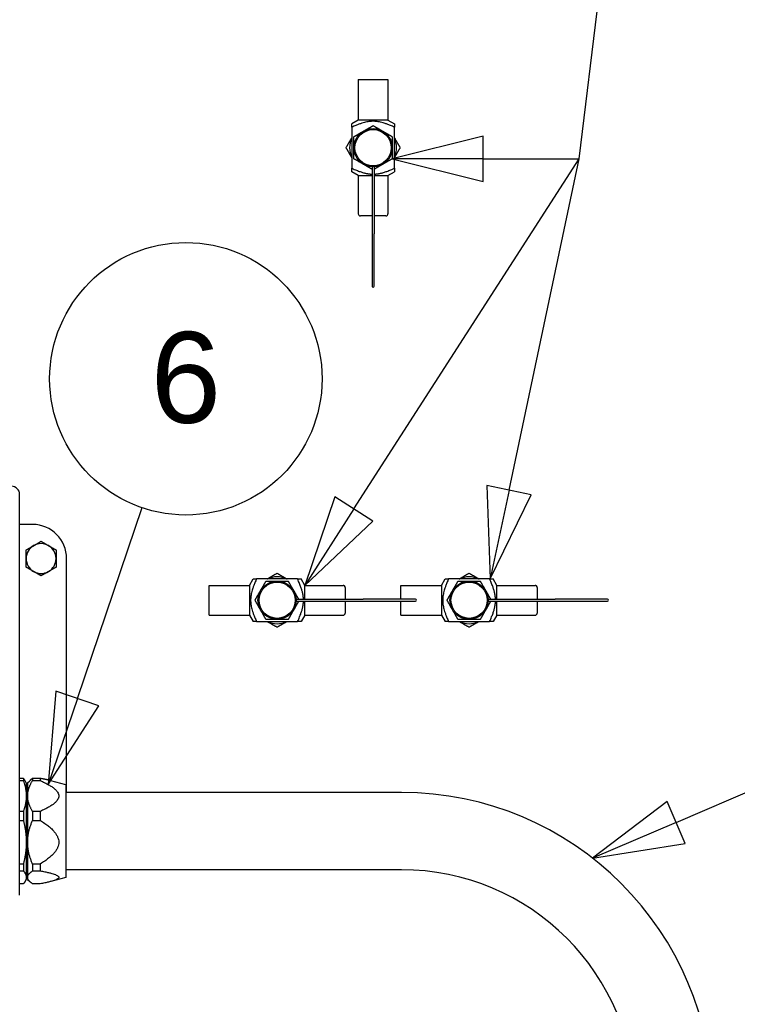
# Paper-space layout 'SHEET_3' of a CAD drawing. Header units: inches. Extents: x 3 to 360, y 8 to 227.
# Tile 35 of 117: x 49 to 59, y 173 to 187. Entities that reach past the tile are written whole.
import ezdxf

# ---------------------------------------------------------------- set-up
doc = ezdxf.new("R2010")
doc.units = ezdxf.units.IN
doc.header["$LTSCALE"] = 10.666667
doc.header["$MEASUREMENT"] = 0
doc.layers.get('0').update_dxf_attribs({"lineweight": 25})
doc.layers.add('DIMEN', color=7, linetype='Continuous', lineweight=25)
doc.styles.add('Current-ANSI', font='arial.ttf')

# ---------------------------------------------------------------- blocks, each defined once
blk = doc.blocks.new('Balloon99')
at = {"layer": 'DIMEN', "linetype": 'Continuous', "lineweight": 25}
for p, q in [((4.6503, 16.6253), (4.7395, 16.8879)), ((4.6207, 16.6353), (4.6101, 16.5069)), ((4.6503, 16.6253), (4.6101, 16.5069)), ((4.6799, 16.6152), (4.6207, 16.6353)), ((4.6101, 16.5069), (4.6799, 16.6152))]:
    blk.add_line(p, q, dxfattribs=at)
at = {"layer": 'DIMEN', "linetype": 'Continuous', "lineweight": 25, "flags": 128}
blk.add_lwpolyline([(4.6207, 16.6353), (4.6101, 16.5069), (4.6799, 16.6152), (4.6207, 16.6353)], dxfattribs=at)
at = {"layer": 'DIMEN'}
blk.add_circle((4.7996, 17.0652), 0.1875, dxfattribs=at)
blk.add_solid([(4.6207, 16.6353), (4.6101, 16.5069), (4.6799, 16.6152), (4.6207, 16.6353)], dxfattribs=at)
at = {"layer": 'DIMEN', "insert": (4.7996, 17.0662), "char_height": 0.125, "attachment_point": 5, "style": 'Current-ANSI'}
blk.add_mtext('6', dxfattribs=at)
blk = doc.blocks.new('Balloon146')
at = {"layer": 'DIMEN', "linetype": 'Continuous', "lineweight": 25}
for p, q in [((5.4745, 16.4547), (6.8625, 17.0495)), ((5.4622, 16.4834), (5.3596, 16.4054)), ((5.4868, 16.4259), (5.4622, 16.4834)), ((5.4745, 16.4547), (5.3596, 16.4054)), ((5.3596, 16.4054), (5.4868, 16.4259))]:
    blk.add_line(p, q, dxfattribs=at)
at = {"layer": 'DIMEN', "linetype": 'Continuous', "lineweight": 25, "flags": 128}
blk.add_lwpolyline([(5.4622, 16.4834), (5.3596, 16.4054), (5.4868, 16.4259), (5.4622, 16.4834)], dxfattribs=at)
at = {"layer": 'DIMEN'}
blk.add_circle((7.0343, 17.1231), 0.1875, dxfattribs=at)
blk.add_solid([(5.4622, 16.4834), (5.3596, 16.4054), (5.4868, 16.4259), (5.4622, 16.4834)], dxfattribs=at)
at = {"layer": 'DIMEN', "insert": (7.0343, 17.1242), "char_height": 0.125, "attachment_point": 5, "style": 'Current-ANSI'}
blk.add_mtext('9', dxfattribs=at)
blk = doc.blocks.new('Balloon148')
at = {"layer": 'DIMEN', "linetype": 'Continuous', "lineweight": 25}
for p, q in [((5.3412, 17.3679), (5.4386, 18.1728)), ((5.3412, 17.3679), (5.4386, 18.1728)), ((5.3412, 17.3679), (5.4386, 18.1728)), ((5.2088, 17.3991), (5.0838, 17.3679)), ((5.2088, 17.3366), (5.2088, 17.3991)), ((5.031, 16.886), (5.3412, 17.3679)), ((5.2088, 17.3679), (5.0838, 17.3679)), ((5.0838, 17.3679), (5.2088, 17.3366)), ((5.2088, 17.3679), (5.3412, 17.3679)), ((5.2445, 16.912), (5.3412, 17.3679)), ((5.2139, 16.9185), (5.2185, 16.7897)), ((5.275, 16.9055), (5.2139, 16.9185)), ((5.2445, 16.912), (5.2185, 16.7897)), ((5.0047, 16.9029), (4.9633, 16.7809)), ((5.0572, 16.8691), (5.0047, 16.9029)), ((5.2185, 16.7897), (5.275, 16.9055)), ((5.031, 16.886), (4.9633, 16.7809)), ((4.9633, 16.7809), (5.0572, 16.8691))]:
    blk.add_line(p, q, dxfattribs=at)
at = {"layer": 'DIMEN', "linetype": 'Continuous', "lineweight": 25, "flags": 128}
for points in [[(5.2088, 17.3991), (5.0838, 17.3679), (5.2088, 17.3366), (5.2088, 17.3991)], [(5.2139, 16.9185), (5.2185, 16.7897), (5.275, 16.9055), (5.2139, 16.9185)], [(5.0047, 16.9029), (4.9633, 16.7809), (5.0572, 16.8691), (5.0047, 16.9029)]]:
    blk.add_lwpolyline(points, dxfattribs=at)
at = {"layer": 'DIMEN'}
for points in [[(5.2088, 17.3991), (5.0838, 17.3679), (5.2088, 17.3366), (5.2088, 17.3991)], [(5.2139, 16.9185), (5.2185, 16.7897), (5.275, 16.9055), (5.2139, 16.9185)], [(5.0047, 16.9029), (4.9633, 16.7809), (5.0572, 16.8691), (5.0047, 16.9029)]]:
    blk.add_solid(points, dxfattribs=at)

psp = doc.layouts.new('SHEET_3')

# ---------------------------------------------------------------- linework, layer by layer
for p, q in [((53.727, 186.42), (54.164, 186.42)), ((53.727, 186.42), (53.727, 185.826)), ((54.164, 186.42), (54.164, 185.826)), ((53.727, 185.826), (53.633, 185.772)), ((53.633, 185.721), (53.633, 185.118)), ((54.164, 185.826), (53.727, 185.826)), ((54.164, 185.826), (54.258, 185.772)), ((54.258, 185.118), (54.258, 185.721)), ((53.93, 185.139), (53.93, 184.154)), ((53.961, 185.139), (53.961, 184.154)), ((53.727, 185.013), (53.633, 185.068)), ((53.727, 185.013), (53.93, 185.013)), ((53.727, 185.013), (53.727, 184.451)), ((53.961, 185.013), (54.164, 185.013)), ((54.164, 185.013), (54.258, 185.068)), ((54.164, 185.013), (54.164, 184.451)), ((53.93, 184.42), (53.758, 184.42)), ((54.133, 184.42), (53.961, 184.42)), ((53.93, 184.154), (53.93, 183.388)), ((53.961, 183.388), (53.961, 184.154)), ((48.755, 174.45), (48.755, 180.33)), ((48.945, 179.89), (48.755, 179.89)), ((49.445, 175.957), (49.445, 179.39)), ((52.129, 178.996), (52.183, 179.09)), ((52.837, 179.09), (52.234, 179.09)), ((52.942, 178.996), (52.888, 179.09)), ((54.949, 178.996), (55.003, 179.09)), ((55.657, 179.09), (55.054, 179.09)), ((55.762, 178.996), (55.708, 179.09)), ((51.536, 178.559), (51.536, 178.996)), ((51.536, 178.996), (52.129, 178.996)), ((52.129, 178.996), (52.129, 178.559)), ((52.942, 178.793), (52.942, 178.996)), ((52.942, 178.996), (53.504, 178.996)), ((53.536, 178.965), (53.536, 178.793)), ((54.355, 178.793), (54.355, 178.996)), ((54.355, 178.996), (54.949, 178.996)), ((54.949, 178.996), (54.949, 178.559)), ((55.762, 178.793), (55.762, 178.996)), ((55.762, 178.996), (56.324, 178.996)), ((56.355, 178.965), (56.355, 178.793)), ((52.816, 178.793), (53.801, 178.793)), ((54.567, 178.793), (53.801, 178.793)), ((55.636, 178.793), (56.621, 178.793)), ((57.387, 178.793), (56.621, 178.793)), ((52.816, 178.762), (53.801, 178.762)), ((52.942, 178.559), (52.942, 178.762)), ((53.536, 178.762), (53.536, 178.59)), ((53.801, 178.762), (54.567, 178.762)), ((54.355, 178.559), (54.355, 178.762)), ((55.636, 178.762), (56.621, 178.762)), ((55.762, 178.559), (55.762, 178.762)), ((56.355, 178.762), (56.355, 178.59)), ((56.621, 178.762), (57.387, 178.762)), ((51.536, 178.559), (52.129, 178.559)), ((52.129, 178.559), (52.183, 178.465)), ((52.942, 178.559), (52.888, 178.465)), ((52.942, 178.559), (53.504, 178.559)), ((54.355, 178.559), (54.949, 178.559)), ((54.949, 178.559), (55.003, 178.465)), ((55.762, 178.559), (55.708, 178.465)), ((55.762, 178.559), (56.324, 178.559)), ((52.234, 178.465), (52.837, 178.465)), ((55.054, 178.465), (55.657, 178.465)), ((48.81, 176.163), (48.755, 176.163)), ((48.755, 176.131), (48.81, 176.131)), ((48.81, 176.163), (48.81, 176.131)), ((48.852, 176.098), (48.835, 176.129)), ((48.852, 176.098), (48.852, 175.905)), ((48.872, 176.039), (48.852, 176.039)), ((48.872, 176.098), (48.904, 176.129)), ((48.872, 176.098), (48.872, 175.905)), ((49.057, 176.163), (48.945, 176.163)), ((48.945, 176.163), (48.945, 176.131)), ((48.945, 176.131), (49.057, 176.131)), ((49.057, 176.163), (49.057, 176.131)), ((49.431, 176.071), (49.213, 176.129)), ((49.431, 176.071), (49.431, 174.708)), ((48.852, 175.905), (48.852, 175.226)), ((48.872, 175.905), (48.872, 175.226)), ((54.361, 175.957), (49.431, 175.957)), ((48.81, 175.679), (48.755, 175.679)), ((48.81, 175.679), (48.81, 175.547)), ((49.057, 175.679), (48.945, 175.679)), ((48.945, 175.679), (48.945, 175.547)), ((49.057, 175.679), (49.057, 175.547)), ((48.755, 175.547), (48.81, 175.547)), ((48.945, 175.547), (49.057, 175.547)), ((48.852, 175.226), (48.852, 174.711)), ((48.872, 175.226), (48.872, 174.711)), ((48.81, 174.906), (48.755, 174.906)), ((48.81, 174.906), (48.81, 174.806)), ((49.057, 174.906), (48.945, 174.906)), ((48.945, 174.906), (48.945, 174.806)), ((49.057, 174.906), (49.057, 174.806)), ((48.755, 174.806), (48.81, 174.806)), ((48.872, 174.74), (48.852, 174.74)), ((48.945, 174.806), (49.057, 174.806)), ((54.361, 174.823), (49.431, 174.823)), ((48.81, 174.616), (48.755, 174.616)), ((48.852, 174.681), (48.835, 174.65)), ((48.852, 174.711), (48.852, 174.681)), ((48.872, 174.711), (48.872, 174.681)), ((48.872, 174.681), (48.904, 174.65)), ((49.057, 174.616), (48.945, 174.616)), ((49.431, 174.708), (49.213, 174.65))]:
    psp.add_line(p, q)
for centre, radius in [((53.945, 185.42), 0.281), ((53.945, 185.42), 0.266), ((52.536, 178.778), 0.281), ((55.355, 178.778), 0.281), ((52.536, 178.778), 0.266), ((55.355, 178.778), 0.266)]:
    psp.add_circle(centre, radius)
for centre, radius, start, end in [((53.945, 185.42), 0.344, 155.38, 204.62), ((53.945, 185.42), 0.344, 335.38, 24.62), ((53.758, 184.451), 0.0312, 180, 270), ((54.133, 184.451), 0.0312, 270, 0), ((53.945, 183.388), 0.0156, 180, 0), ((48.635, 180.33), 0.12, 0, 90), ((48.945, 179.39), 0.5, 0, 90), ((49.07, 179.39), 0.219, 120, 180), ((49.07, 179.39), 0.219, 60, 120), ((49.07, 179.39), 0.219, 0, 60), ((49.07, 179.39), 0.219, 180, 240), ((49.07, 179.39), 0.219, 300, 0), ((49.07, 179.39), 0.219, 240, 300), ((52.536, 178.778), 0.344, 65.38, 114.62), ((55.355, 178.778), 0.344, 65.38, 114.62), ((53.504, 178.965), 0.0313, 0, 90), ((56.324, 178.965), 0.0312, 0, 90), ((54.567, 178.778), 0.0156, 270, 90), ((57.387, 178.778), 0.0156, 270, 90), ((53.504, 178.59), 0.0313, 270, 0), ((56.324, 178.59), 0.0312, 270, 0), ((52.536, 178.778), 0.344, 245.38, 294.62), ((55.355, 178.778), 0.344, 245.38, 294.62), ((54.361, 171.39), 4.567, 0, 90), ((54.361, 171.39), 3.433, 0, 90)]:
    psp.add_arc(centre, radius, start, end)
for points, weights in [([(54.258, 185.721), (53.945, 185.862), (53.633, 185.721)], [1, 1.60078105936, 1]), ([(53.633, 185.721), (53.633, 185.772), (53.633, 185.772)], [1, 1.14031242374, 1.14031242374]), ([(53.805, 185.663), (53.87, 185.701), (53.945, 185.744)], [1, 1.0379548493, 1]), ([(53.945, 185.744), (54.021, 185.701), (54.086, 185.663)], [1, 1.0379548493, 1]), ([(54.258, 185.772), (54.258, 185.772), (54.258, 185.721)], [1.14031242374, 1.14031242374, 1]), ([(53.549, 185.42), (53.594, 185.498), (53.633, 185.566)], [1, 1.03205395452, 1.00996694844]), ([(53.664, 185.582), (53.74, 185.626), (53.805, 185.663)], [1, 1.0379548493, 1]), ([(53.664, 185.42), (53.664, 185.495), (53.664, 185.582)], [1, 1.0379548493, 1]), ([(54.086, 185.663), (54.151, 185.626), (54.227, 185.582)], [1, 1.0379548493, 1]), ([(54.227, 185.582), (54.227, 185.495), (54.227, 185.42)], [1, 1.0379548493, 1]), ([(54.258, 185.566), (54.297, 185.498), (54.342, 185.42)], [1.00996694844, 1.03205395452, 1]), ([(53.633, 185.273), (53.594, 185.341), (53.549, 185.42)], [1.00996694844, 1.03205395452, 1]), ([(53.664, 185.257), (53.664, 185.344), (53.664, 185.42)], [1, 1.0379548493, 1]), ([(54.227, 185.42), (54.227, 185.344), (54.227, 185.257)], [1, 1.0379548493, 1]), ([(54.342, 185.42), (54.297, 185.341), (54.258, 185.273)], [1, 1.03205395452, 1.00996694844]), ([(53.805, 185.176), (53.74, 185.214), (53.664, 185.257)], [1, 1.0379548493, 1]), ([(53.93, 185.104), (53.864, 185.142), (53.805, 185.176)], [1.00692964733, 1.03409813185, 1]), ([(54.086, 185.176), (54.027, 185.142), (53.961, 185.104)], [1, 1.03409813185, 1.00692964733]), ([(54.227, 185.257), (54.151, 185.214), (54.086, 185.176)], [1, 1.0379548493, 1]), ([(53.633, 185.118), (53.816, 185.036), (53.93, 185.032)], [1, 1.280878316, 1.29912309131]), ([(53.633, 185.068), (53.633, 185.068), (53.633, 185.118)], [1.14031242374, 1.14031242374, 1]), ([(53.961, 185.032), (54.075, 185.036), (54.258, 185.118)], [1.29912309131, 1.280878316, 1]), ([(54.258, 185.118), (54.258, 185.068), (54.258, 185.068)], [1, 1.14031242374, 1.14031242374]), ([(48.961, 179.579), (49.012, 179.609), (49.07, 179.643)], [1, 1.0379548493, 1]), ([(49.07, 179.643), (49.129, 179.609), (49.18, 179.579)], [1, 1.0379548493, 1]), ([(48.851, 179.516), (48.91, 179.55), (48.961, 179.579)], [1, 1.0379548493, 1]), ([(48.851, 179.39), (48.851, 179.448), (48.851, 179.516)], [1, 1.0379548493, 1]), ([(49.18, 179.579), (49.231, 179.55), (49.289, 179.516)], [1, 1.0379548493, 1]), ([(49.289, 179.516), (49.289, 179.448), (49.289, 179.39)], [1, 1.0379548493, 1]), ([(48.851, 179.263), (48.851, 179.331), (48.851, 179.39)], [1, 1.0379548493, 1]), ([(49.289, 179.39), (49.289, 179.331), (49.289, 179.263)], [1, 1.0379548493, 1]), ([(48.961, 179.2), (48.91, 179.229), (48.851, 179.263)], [1, 1.0379548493, 1]), ([(49.289, 179.263), (49.231, 179.229), (49.18, 179.2)], [1, 1.0379548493, 1]), ([(49.07, 179.137), (49.012, 179.171), (48.961, 179.2)], [1, 1.0379548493, 1]), ([(49.18, 179.2), (49.129, 179.171), (49.07, 179.137)], [1, 1.0379548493, 1]), ([(52.234, 179.09), (52.093, 178.778), (52.234, 178.465)], [1, 1.60078105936, 1]), ([(52.183, 179.09), (52.183, 179.09), (52.234, 179.09)], [1.14031242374, 1.14031242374, 1]), ([(52.292, 178.918), (52.33, 178.984), (52.373, 179.059)], [1, 1.0379548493, 1]), ([(52.373, 179.059), (52.46, 179.059), (52.536, 179.059)], [1, 1.0379548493, 1]), ([(52.389, 179.09), (52.457, 179.129), (52.536, 179.175)], [1.00996694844, 1.03205395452, 1]), ([(52.536, 179.175), (52.614, 179.129), (52.682, 179.09)], [1, 1.03205395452, 1.00996694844]), ([(52.536, 179.059), (52.611, 179.059), (52.698, 179.059)], [1, 1.0379548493, 1]), ([(52.698, 179.059), (52.741, 178.984), (52.779, 178.918)], [1, 1.0379548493, 1]), ([(52.923, 178.793), (52.919, 178.908), (52.837, 179.09)], [1.29912309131, 1.280878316, 1]), ([(52.837, 179.09), (52.888, 179.09), (52.888, 179.09)], [1, 1.14031242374, 1.14031242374]), ([(55.054, 179.09), (54.913, 178.778), (55.054, 178.465)], [1, 1.60078105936, 1]), ([(55.003, 179.09), (55.003, 179.09), (55.054, 179.09)], [1.14031242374, 1.14031242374, 1]), ([(55.112, 178.918), (55.15, 178.984), (55.193, 179.059)], [1, 1.0379548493, 1]), ([(55.193, 179.059), (55.28, 179.059), (55.355, 179.059)], [1, 1.0379548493, 1]), ([(55.209, 179.09), (55.277, 179.129), (55.355, 179.175)], [1.00996694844, 1.03205395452, 1]), ([(55.355, 179.175), (55.434, 179.129), (55.502, 179.09)], [1, 1.03205395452, 1.00996694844]), ([(55.355, 179.059), (55.431, 179.059), (55.518, 179.059)], [1, 1.0379548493, 1]), ([(55.518, 179.059), (55.561, 178.984), (55.599, 178.918)], [1, 1.0379548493, 1]), ([(55.743, 178.793), (55.739, 178.908), (55.657, 179.09)], [1.29912309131, 1.280878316, 1]), ([(55.657, 179.09), (55.708, 179.09), (55.708, 179.09)], [1, 1.14031242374, 1.14031242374]), ([(52.211, 178.778), (52.254, 178.853), (52.292, 178.918)], [1, 1.0379548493, 1]), ([(52.779, 178.918), (52.813, 178.859), (52.851, 178.793)], [1, 1.03409813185, 1.00692964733]), ([(55.031, 178.778), (55.074, 178.853), (55.112, 178.918)], [1, 1.0379548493, 1]), ([(55.599, 178.918), (55.633, 178.859), (55.671, 178.793)], [1, 1.03409813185, 1.00692964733]), ([(52.292, 178.637), (52.254, 178.702), (52.211, 178.778)], [1, 1.0379548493, 1]), ([(55.112, 178.637), (55.074, 178.702), (55.031, 178.778)], [1, 1.0379548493, 1]), ([(52.373, 178.496), (52.33, 178.572), (52.292, 178.637)], [1, 1.0379548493, 1]), ([(52.779, 178.637), (52.741, 178.572), (52.698, 178.496)], [1, 1.0379548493, 1]), ([(52.851, 178.762), (52.813, 178.696), (52.779, 178.637)], [1.00692964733, 1.03409813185, 1]), ([(52.837, 178.465), (52.919, 178.648), (52.923, 178.762)], [1, 1.280878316, 1.29912309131]), ([(55.193, 178.496), (55.15, 178.572), (55.112, 178.637)], [1, 1.0379548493, 1]), ([(55.599, 178.637), (55.561, 178.572), (55.518, 178.496)], [1, 1.0379548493, 1]), ([(55.671, 178.762), (55.633, 178.696), (55.599, 178.637)], [1.00692964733, 1.03409813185, 1]), ([(55.657, 178.465), (55.739, 178.648), (55.743, 178.762)], [1, 1.280878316, 1.29912309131]), ([(52.536, 178.496), (52.46, 178.496), (52.373, 178.496)], [1, 1.0379548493, 1]), ([(52.698, 178.496), (52.611, 178.496), (52.536, 178.496)], [1, 1.0379548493, 1]), ([(55.355, 178.496), (55.28, 178.496), (55.193, 178.496)], [1, 1.0379548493, 1]), ([(55.518, 178.496), (55.431, 178.496), (55.355, 178.496)], [1, 1.0379548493, 1]), ([(52.234, 178.465), (52.183, 178.465), (52.183, 178.465)], [1, 1.14031242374, 1.14031242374]), ([(52.536, 178.381), (52.457, 178.426), (52.389, 178.465)], [1, 1.03205395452, 1.00996694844]), ([(52.682, 178.465), (52.614, 178.426), (52.536, 178.381)], [1.00996694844, 1.03205395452, 1]), ([(52.888, 178.465), (52.888, 178.465), (52.837, 178.465)], [1.14031242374, 1.14031242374, 1]), ([(55.054, 178.465), (55.003, 178.465), (55.003, 178.465)], [1, 1.14031242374, 1.14031242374]), ([(55.355, 178.381), (55.277, 178.426), (55.209, 178.465)], [1, 1.03205395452, 1.00996694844]), ([(55.502, 178.465), (55.434, 178.426), (55.355, 178.381)], [1.00996694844, 1.03205395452, 1]), ([(55.708, 178.465), (55.708, 178.465), (55.657, 178.465)], [1.14031242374, 1.14031242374, 1]), ([(48.835, 176.129), (48.825, 176.146), (48.81, 176.163)], [1.01146700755, 1.0087295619, 1]), ([(48.81, 176.131), (48.852, 176.013), (48.852, 175.905)], [1, 1.02543517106, 1]), ([(48.872, 175.905), (48.872, 176.013), (48.945, 176.131)], [1, 1.02543517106, 1]), ([(48.945, 176.163), (48.92, 176.146), (48.904, 176.129)], [1, 1.0087295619, 1.01146700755]), ([(49.213, 176.129), (49.152, 176.146), (49.057, 176.163)], [1.02891073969, 1.01739064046, 1]), ([(49.057, 176.131), (49.576, 175.905), (49.057, 175.679)], [1, 1.1030345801, 1]), ([(48.852, 175.905), (48.852, 175.798), (48.81, 175.679)], [1, 1.02543517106, 1]), ([(48.945, 175.679), (48.872, 175.798), (48.872, 175.905)], [1, 1.02543517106, 1]), ([(48.81, 175.547), (48.852, 175.379), (48.852, 175.226)], [1, 1.02543517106, 1]), ([(48.872, 175.226), (48.872, 175.379), (48.945, 175.547)], [1, 1.02543517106, 1]), ([(49.057, 175.547), (49.576, 175.226), (49.057, 174.906)], [1, 1.1030345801, 1]), ([(48.852, 175.226), (48.852, 175.074), (48.81, 174.906)], [1, 1.02543517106, 1]), ([(48.945, 174.906), (48.872, 175.074), (48.872, 175.226)], [1, 1.02543517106, 1]), ([(48.81, 174.806), (48.852, 174.756), (48.852, 174.711)], [1, 1.02543517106, 1]), ([(48.872, 174.711), (48.872, 174.756), (48.945, 174.806)], [1, 1.02543517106, 1]), ([(49.057, 174.806), (49.576, 174.711), (49.057, 174.616)], [1, 1.1030345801, 1]), ([(48.852, 174.711), (48.852, 174.666), (48.81, 174.616)], [1, 1.02543517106, 1]), ([(48.945, 174.616), (48.872, 174.666), (48.872, 174.711)], [1, 1.02543517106, 1])]:
    psp.add_rational_spline(points, weights, degree=2)

# ---------------------------------------------------------------- block references
at = {"layer": 'DIMEN', "xscale": 10.66666666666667, "yscale": 10.66666666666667, "zscale": 10.66666666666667}
for name in ['Balloon148', 'Balloon146', 'Balloon99']:
    psp.add_blockref(name, (0, 0), dxfattribs=at)

doc.saveas('drawing.dxf')
